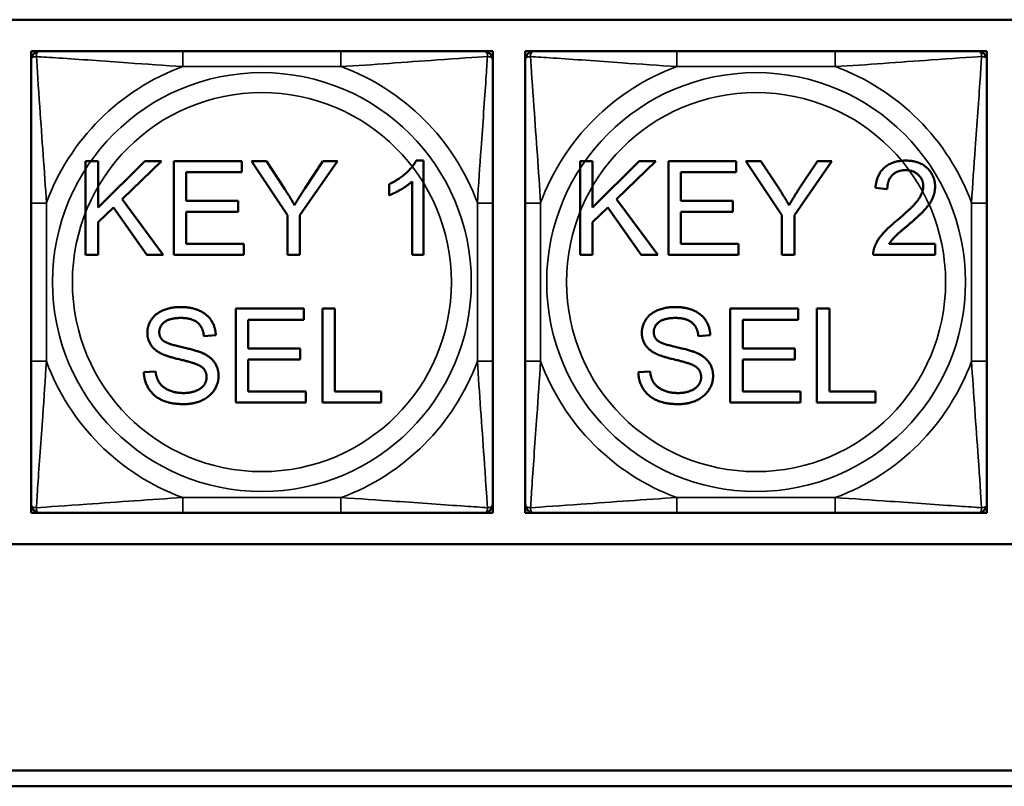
# Model space of a CAD drawing. Header units: inches. Extents: x -32 to 29.2, y -14.4 to 22.6.
# Tile 60 of 256: x -22.1 to -20.8, y -6.2 to -5.2. Entities that reach past the tile are written whole.
import ezdxf

# ---------------------------------------------------------------- set-up
doc = ezdxf.new("R2010")
doc.units = ezdxf.units.IN
doc.header["$MEASUREMENT"] = 0
doc.layers.add('Visible (ANSI)', color=7, linetype='Continuous', lineweight=50)
doc.layers.add('Visible Narrow (ANSI)', color=7, linetype='Continuous', lineweight=35)

msp = doc.modelspace()

# ---------------------------------------------------------------- linework, layer by layer
at = {"layer": 'Visible (ANSI)'}
for p, q in [((-22.1205, -5.2031), (-19.5523, -5.2031)), ((-22.08, -5.2434), (-22.0682, -5.2434)), ((-22.08, -5.2552), (-22.08, -5.2434)), ((-21.6836, -5.2434), (-21.8859, -5.2434)), ((-21.5012, -5.2434), (-21.4894, -5.2434)), ((-21.4894, -5.2434), (-21.4894, -5.2552)), ((-21.448, -5.2434), (-21.4362, -5.2434)), ((-21.448, -5.2552), (-21.448, -5.2434)), ((-21.0516, -5.2434), (-21.2539, -5.2434)), ((-20.8693, -5.2434), (-20.8574, -5.2434)), ((-20.8574, -5.2434), (-20.8574, -5.2552)), ((-22.0102, -5.3838), (-21.9942, -5.3838)), ((-22.0102, -5.5038), (-22.0102, -5.3838)), ((-21.9942, -5.3838), (-21.9942, -5.4432)), ((-21.9942, -5.4432), (-21.9346, -5.3838)), ((-21.9131, -5.3838), (-21.9634, -5.4325)), ((-21.9346, -5.3838), (-21.9131, -5.3838)), ((-21.8973, -5.3838), (-21.8104, -5.3838)), ((-21.8973, -5.5038), (-21.8973, -5.3838)), ((-21.8104, -5.3838), (-21.8104, -5.398)), ((-21.752, -5.4529), (-21.7982, -5.3838)), ((-21.7982, -5.3838), (-21.7789, -5.3838)), ((-21.7789, -5.3838), (-21.7553, -5.42)), ((-21.6881, -5.3838), (-21.736, -5.4529)), ((-21.7299, -5.4191), (-21.7066, -5.3838)), ((-21.7066, -5.3838), (-21.6881, -5.3838)), ((-21.5874, -5.3833), (-21.5779, -5.3833)), ((-21.5779, -5.3833), (-21.5779, -5.5038)), ((-21.3778, -5.3838), (-21.3619, -5.3838)), ((-21.3778, -5.5038), (-21.3778, -5.3838)), ((-21.3619, -5.3838), (-21.3619, -5.4432)), ((-21.3619, -5.4432), (-21.3022, -5.3838)), ((-21.2807, -5.3838), (-21.331, -5.4325)), ((-21.3022, -5.3838), (-21.2807, -5.3838)), ((-21.2649, -5.3838), (-21.178, -5.3838)), ((-21.2649, -5.5038), (-21.2649, -5.3838)), ((-21.178, -5.3838), (-21.178, -5.398)), ((-21.1196, -5.4529), (-21.1659, -5.3838)), ((-21.1659, -5.3838), (-21.1466, -5.3838)), ((-21.1466, -5.3838), (-21.1229, -5.42)), ((-21.0557, -5.3838), (-21.1037, -5.4529)), ((-21.0975, -5.4191), (-21.0742, -5.3838)), ((-21.0742, -5.3838), (-21.0557, -5.3838)), ((-21.8104, -5.398), (-21.8814, -5.398)), ((-21.8814, -5.398), (-21.8814, -5.4347)), ((-21.178, -5.398), (-21.249, -5.398)), ((-21.249, -5.398), (-21.249, -5.4347)), ((-21.6221, -5.4277), (-21.6221, -5.4134)), ((-21.5926, -5.5038), (-21.5926, -5.41)), ((-20.9849, -5.4196), (-21.0001, -5.418)), ((-22.08, -5.4375), (-22.08, -5.6398)), ((-21.9634, -5.4325), (-21.9109, -5.5038)), ((-21.8814, -5.4347), (-21.8149, -5.4347)), ((-21.8149, -5.4347), (-21.8149, -5.4488)), ((-21.4894, -5.6398), (-21.4894, -5.4375)), ((-21.448, -5.4375), (-21.448, -5.6398)), ((-21.331, -5.4325), (-21.2785, -5.5038)), ((-21.249, -5.4347), (-21.1825, -5.4347)), ((-21.1825, -5.4347), (-21.1825, -5.4488)), ((-20.8574, -5.6398), (-20.8574, -5.4375)), ((-21.9746, -5.4432), (-21.9942, -5.4622)), ((-21.9319, -5.5038), (-21.9746, -5.4432)), ((-21.8149, -5.4488), (-21.8814, -5.4488)), ((-21.8814, -5.4488), (-21.8814, -5.4896)), ((-21.3422, -5.4432), (-21.3619, -5.4622)), ((-21.2995, -5.5038), (-21.3422, -5.4432)), ((-21.1825, -5.4488), (-21.249, -5.4488)), ((-21.249, -5.4488), (-21.249, -5.4896)), ((-21.9942, -5.4622), (-21.9942, -5.5038)), ((-21.752, -5.5038), (-21.752, -5.4529)), ((-21.736, -5.4529), (-21.736, -5.5038)), ((-21.3619, -5.4622), (-21.3619, -5.5038)), ((-21.1196, -5.5038), (-21.1196, -5.4529)), ((-21.1037, -5.4529), (-21.1037, -5.5038)), ((-21.8814, -5.4896), (-21.8077, -5.4896)), ((-21.8077, -5.4896), (-21.8077, -5.5038)), ((-21.249, -5.4896), (-21.1753, -5.4896)), ((-21.1753, -5.4896), (-21.1753, -5.5038)), ((-20.9824, -5.4896), (-20.9236, -5.4896)), ((-20.9236, -5.4896), (-20.9236, -5.5038)), ((-21.9942, -5.5038), (-22.0102, -5.5038)), ((-21.9109, -5.5038), (-21.9319, -5.5038)), ((-21.8077, -5.5038), (-21.8973, -5.5038)), ((-21.736, -5.5038), (-21.752, -5.5038)), ((-21.5779, -5.5038), (-21.5926, -5.5038)), ((-21.3619, -5.5038), (-21.3778, -5.5038)), ((-21.2785, -5.5038), (-21.2995, -5.5038)), ((-21.1753, -5.5038), (-21.2649, -5.5038)), ((-21.1037, -5.5038), (-21.1196, -5.5038)), ((-20.9236, -5.5038), (-21.0029, -5.5038)), ((-21.8181, -5.5726), (-21.7312, -5.5726)), ((-21.8181, -5.6926), (-21.8181, -5.5726)), ((-21.7312, -5.5726), (-21.7312, -5.5868)), ((-21.7072, -5.5726), (-21.6913, -5.5726)), ((-21.7072, -5.6926), (-21.7072, -5.5726)), ((-21.6913, -5.5726), (-21.6913, -5.6785)), ((-21.1857, -5.5726), (-21.0988, -5.5726)), ((-21.1857, -5.6926), (-21.1857, -5.5726)), ((-21.0988, -5.5726), (-21.0988, -5.5868)), ((-21.0749, -5.5726), (-21.0589, -5.5726)), ((-21.0749, -5.6926), (-21.0749, -5.5726)), ((-21.0589, -5.5726), (-21.0589, -5.6785)), ((-21.7312, -5.5868), (-21.8022, -5.5868)), ((-21.8022, -5.5868), (-21.8022, -5.6235)), ((-21.0988, -5.5868), (-21.1698, -5.5868)), ((-21.1698, -5.5868), (-21.1698, -5.6235)), ((-21.8437, -5.6064), (-21.8589, -5.6076)), ((-21.2113, -5.6064), (-21.2265, -5.6076)), ((-21.8022, -5.6235), (-21.7357, -5.6235)), ((-21.7357, -5.6235), (-21.7357, -5.6377)), ((-21.1698, -5.6235), (-21.1033, -5.6235)), ((-21.1033, -5.6235), (-21.1033, -5.6377)), ((-21.7357, -5.6377), (-21.8022, -5.6377)), ((-21.8022, -5.6377), (-21.8022, -5.6785)), ((-21.1033, -5.6377), (-21.1698, -5.6377)), ((-21.1698, -5.6377), (-21.1698, -5.6785)), ((-21.9357, -5.654), (-21.9207, -5.6528)), ((-21.3033, -5.654), (-21.2883, -5.6528)), ((-21.8022, -5.6785), (-21.7285, -5.6785)), ((-21.7285, -5.6785), (-21.7285, -5.6926)), ((-21.6913, -5.6785), (-21.6322, -5.6785)), ((-21.6322, -5.6785), (-21.6322, -5.6926)), ((-21.1698, -5.6785), (-21.0961, -5.6785)), ((-21.0961, -5.6785), (-21.0961, -5.6926)), ((-21.0589, -5.6785), (-20.9999, -5.6785)), ((-20.9999, -5.6785), (-20.9999, -5.6926)), ((-21.7285, -5.6926), (-21.8181, -5.6926)), ((-21.6322, -5.6926), (-21.7072, -5.6926)), ((-21.0961, -5.6926), (-21.1857, -5.6926)), ((-20.9999, -5.6926), (-21.0749, -5.6926)), ((-22.08, -5.8339), (-22.08, -5.8221)), ((-21.4894, -5.8221), (-21.4894, -5.8339)), ((-21.448, -5.8339), (-21.448, -5.8221)), ((-20.8574, -5.8221), (-20.8574, -5.8339)), ((-22.0682, -5.8339), (-22.08, -5.8339)), ((-21.8859, -5.8339), (-21.6836, -5.8339)), ((-21.4894, -5.8339), (-21.5012, -5.8339)), ((-21.4362, -5.8339), (-21.448, -5.8339)), ((-21.2539, -5.8339), (-21.0516, -5.8339)), ((-20.8574, -5.8339), (-20.8693, -5.8339)), ((-19.5523, -5.8736), (-22.1205, -5.8736)), ((-27.8004, -6.1634), (-17.5129, -6.1634)), ((-17.5129, -6.1834), (-27.8004, -6.1834))]:
    msp.add_line(p, q, dxfattribs=at)
for centre, start, end in [((-22.0682, -5.2552), 90, 180), ((-21.5012, -5.2552), 0, 90), ((-21.4362, -5.2552), 90, 180), ((-20.8693, -5.2552), 0, 90), ((-22.0682, -5.8221), 180, 270), ((-21.5012, -5.8221), 270, 0), ((-21.4362, -5.8221), 180, 270), ((-20.8693, -5.8221), 270, 0)]:
    msp.add_arc(centre, 0.0118, start, end, dxfattribs=at)
for points, knots in [([(-21.8859, -5.2434), (-21.9095, -5.2434), (-21.9335, -5.2434), (-21.9569, -5.2434), (-21.9876, -5.2434), (-22.0184, -5.2434), (-22.0417, -5.2434), (-22.0537, -5.2434), (-22.0633, -5.2434), (-22.0682, -5.2434)], [0.2569537, 0.2569537, 0.2569537, 0.2569537, 0.4371919, 0.4371919, 0.4371919, 0.6739428, 0.6739428, 0.6739428, 0.7963818, 0.7963818, 0.7963818, 0.7963818]), ([(-21.5012, -5.2434), (-21.507, -5.2434), (-21.5195, -5.2434), (-21.5347, -5.2434), (-21.5581, -5.2434), (-21.5872, -5.2434), (-21.6163, -5.2434), (-21.6385, -5.2434), (-21.6612, -5.2434), (-21.6836, -5.2434)], [-0.7968224, -0.7968224, -0.7968224, -0.7968224, -0.6514613, -0.6514613, -0.6514613, -0.427691, -0.427691, -0.427691, -0.2569517, -0.2569517, -0.2569517, -0.2569517]), ([(-21.2539, -5.2434), (-21.2775, -5.2434), (-21.3015, -5.2434), (-21.3249, -5.2434), (-21.3556, -5.2434), (-21.3864, -5.2434), (-21.4097, -5.2434), (-21.4217, -5.2434), (-21.4313, -5.2434), (-21.4362, -5.2434)], [0.2569537, 0.2569537, 0.2569537, 0.2569537, 0.4371919, 0.4371919, 0.4371919, 0.6739428, 0.6739428, 0.6739428, 0.7963818, 0.7963818, 0.7963818, 0.7963818]), ([(-20.8693, -5.2434), (-20.875, -5.2434), (-20.8875, -5.2434), (-20.9027, -5.2434), (-20.9261, -5.2434), (-20.9552, -5.2434), (-20.9843, -5.2434), (-21.0065, -5.2434), (-21.0292, -5.2434), (-21.0516, -5.2434)], [-0.7968224, -0.7968224, -0.7968224, -0.7968224, -0.6514613, -0.6514613, -0.6514613, -0.427691, -0.427691, -0.427691, -0.2569517, -0.2569517, -0.2569517, -0.2569517]), ([(-22.08, -5.2552), (-22.08, -5.2609), (-22.08, -5.2734), (-22.08, -5.2886), (-22.08, -5.312), (-22.08, -5.3412), (-22.08, -5.3702), (-22.08, -5.3924), (-22.08, -5.4151), (-22.08, -5.4375)], [-0.7968224, -0.7968224, -0.7968224, -0.7968224, -0.6514613, -0.6514613, -0.6514613, -0.427691, -0.427691, -0.427691, -0.2569517, -0.2569517, -0.2569517, -0.2569517]), ([(-21.4894, -5.4375), (-21.4894, -5.4138), (-21.4894, -5.3898), (-21.4894, -5.3665), (-21.4894, -5.3358), (-21.4894, -5.3049), (-21.4894, -5.2817), (-21.4894, -5.2697), (-21.4894, -5.26), (-21.4894, -5.2552)], [0.2569537, 0.2569537, 0.2569537, 0.2569537, 0.4371919, 0.4371919, 0.4371919, 0.6739428, 0.6739428, 0.6739428, 0.7963818, 0.7963818, 0.7963818, 0.7963818]), ([(-21.448, -5.2552), (-21.448, -5.2609), (-21.448, -5.2734), (-21.448, -5.2886), (-21.448, -5.312), (-21.448, -5.3412), (-21.448, -5.3702), (-21.448, -5.3924), (-21.448, -5.4151), (-21.448, -5.4375)], [-0.7968224, -0.7968224, -0.7968224, -0.7968224, -0.6514613, -0.6514613, -0.6514613, -0.427691, -0.427691, -0.427691, -0.2569517, -0.2569517, -0.2569517, -0.2569517]), ([(-20.8574, -5.4375), (-20.8574, -5.4138), (-20.8574, -5.3898), (-20.8574, -5.3665), (-20.8574, -5.3358), (-20.8574, -5.3049), (-20.8574, -5.2817), (-20.8574, -5.2697), (-20.8574, -5.26), (-20.8574, -5.2552)], [0.2569537, 0.2569537, 0.2569537, 0.2569537, 0.4371919, 0.4371919, 0.4371919, 0.6739428, 0.6739428, 0.6739428, 0.7963818, 0.7963818, 0.7963818, 0.7963818]), ([(-22.08, -5.6398), (-22.08, -5.6635), (-22.08, -5.6874), (-22.08, -5.7108), (-22.08, -5.7415), (-22.08, -5.7724), (-22.08, -5.7956), (-22.08, -5.8076), (-22.08, -5.8173), (-22.08, -5.8221)], [0.2569537, 0.2569537, 0.2569537, 0.2569537, 0.4371919, 0.4371919, 0.4371919, 0.6739428, 0.6739428, 0.6739428, 0.7963818, 0.7963818, 0.7963818, 0.7963818]), ([(-21.4894, -5.8221), (-21.4894, -5.8164), (-21.4894, -5.8039), (-21.4894, -5.7887), (-21.4894, -5.7652), (-21.4894, -5.7361), (-21.4894, -5.707), (-21.4894, -5.6849), (-21.4894, -5.6622), (-21.4894, -5.6398)], [-0.7968224, -0.7968224, -0.7968224, -0.7968224, -0.6514613, -0.6514613, -0.6514613, -0.427691, -0.427691, -0.427691, -0.2569517, -0.2569517, -0.2569517, -0.2569517]), ([(-21.448, -5.6398), (-21.448, -5.6635), (-21.448, -5.6874), (-21.448, -5.7108), (-21.448, -5.7415), (-21.448, -5.7724), (-21.448, -5.7956), (-21.448, -5.8076), (-21.448, -5.8173), (-21.448, -5.8221)], [0.2569537, 0.2569537, 0.2569537, 0.2569537, 0.4371919, 0.4371919, 0.4371919, 0.6739428, 0.6739428, 0.6739428, 0.7963818, 0.7963818, 0.7963818, 0.7963818]), ([(-20.8574, -5.8221), (-20.8574, -5.8164), (-20.8574, -5.8039), (-20.8574, -5.7887), (-20.8574, -5.7652), (-20.8574, -5.7361), (-20.8574, -5.707), (-20.8574, -5.6849), (-20.8574, -5.6622), (-20.8574, -5.6398)], [-0.7968224, -0.7968224, -0.7968224, -0.7968224, -0.6514613, -0.6514613, -0.6514613, -0.427691, -0.427691, -0.427691, -0.2569517, -0.2569517, -0.2569517, -0.2569517]), ([(-22.0682, -5.8339), (-22.0624, -5.8339), (-22.05, -5.8339), (-22.0347, -5.8339), (-22.0113, -5.8339), (-21.9822, -5.8339), (-21.9531, -5.8339), (-21.9309, -5.8339), (-21.9083, -5.8339), (-21.8859, -5.8339)], [-0.7968224, -0.7968224, -0.7968224, -0.7968224, -0.6514613, -0.6514613, -0.6514613, -0.427691, -0.427691, -0.427691, -0.2569517, -0.2569517, -0.2569517, -0.2569517]), ([(-21.6836, -5.8339), (-21.6599, -5.8339), (-21.6359, -5.8339), (-21.6125, -5.8339), (-21.5819, -5.8339), (-21.551, -5.8339), (-21.5277, -5.8339), (-21.5157, -5.8339), (-21.5061, -5.8339), (-21.5012, -5.8339)], [0.2569537, 0.2569537, 0.2569537, 0.2569537, 0.4371919, 0.4371919, 0.4371919, 0.6739428, 0.6739428, 0.6739428, 0.7963818, 0.7963818, 0.7963818, 0.7963818]), ([(-21.4362, -5.8339), (-21.4304, -5.8339), (-21.418, -5.8339), (-21.4027, -5.8339), (-21.3793, -5.8339), (-21.3502, -5.8339), (-21.3211, -5.8339), (-21.2989, -5.8339), (-21.2763, -5.8339), (-21.2539, -5.8339)], [-0.7968224, -0.7968224, -0.7968224, -0.7968224, -0.6514613, -0.6514613, -0.6514613, -0.427691, -0.427691, -0.427691, -0.2569517, -0.2569517, -0.2569517, -0.2569517]), ([(-21.0516, -5.8339), (-21.0279, -5.8339), (-21.0039, -5.8339), (-20.9806, -5.8339), (-20.9499, -5.8339), (-20.919, -5.8339), (-20.8958, -5.8339), (-20.8837, -5.8339), (-20.8741, -5.8339), (-20.8693, -5.8339)], [0.2569537, 0.2569537, 0.2569537, 0.2569537, 0.4371919, 0.4371919, 0.4371919, 0.6739428, 0.6739428, 0.6739428, 0.7963818, 0.7963818, 0.7963818, 0.7963818])]:
    msp.add_open_spline(points, degree=3, knots=knots, dxfattribs=at)
for points in [[(-21.6221, -5.4134), (-21.6097, -5.4077), (-21.5913, -5.3911), (-21.5874, -5.3833)], [(-21.0001, -5.418), (-20.9986, -5.4011), (-20.9783, -5.3833), (-20.9612, -5.3833)], [(-20.9612, -5.3833), (-20.9439, -5.3833), (-20.9238, -5.4025), (-20.9238, -5.4166)], [(-20.9615, -5.3955), (-20.9721, -5.3955), (-20.9849, -5.4083), (-20.9849, -5.4196)], [(-20.9389, -5.4163), (-20.9389, -5.4075), (-20.9515, -5.3955), (-20.9615, -5.3955)], [(-21.5926, -5.41), (-21.5979, -5.415), (-21.6152, -5.4251), (-21.6221, -5.4277)], [(-21.7553, -5.42), (-21.7486, -5.4301), (-21.743, -5.4403)], [(-21.743, -5.4403), (-21.7376, -5.4309), (-21.7299, -5.4191)], [(-21.1229, -5.42), (-21.1162, -5.4301), (-21.1106, -5.4403)], [(-21.1106, -5.4403), (-21.1052, -5.4309), (-21.0975, -5.4191)], [(-20.9721, -5.4594), (-20.9527, -5.4433), (-20.9389, -5.4247), (-20.9389, -5.4163)], [(-20.9238, -5.4166), (-20.9238, -5.4239), (-20.9296, -5.4378), (-20.9433, -5.4531), (-20.9592, -5.4666)], [(-21.0011, -5.4936), (-20.9981, -5.4854), (-20.9848, -5.4698), (-20.9721, -5.4594)], [(-20.9592, -5.4666), (-20.9724, -5.4776), (-20.9799, -5.4856), (-20.9824, -5.4896)], [(-21.0029, -5.5038), (-21.0031, -5.4985), (-21.0011, -5.4936)], [(-21.9312, -5.6036), (-21.9312, -5.5945), (-21.9209, -5.5788), (-21.901, -5.5705), (-21.8889, -5.5705)], [(-21.8889, -5.5705), (-21.8755, -5.5705), (-21.8551, -5.5791), (-21.8441, -5.5959), (-21.8437, -5.6064)], [(-21.2988, -5.6036), (-21.2988, -5.5945), (-21.2885, -5.5788), (-21.2687, -5.5705), (-21.2565, -5.5705)], [(-21.2565, -5.5705), (-21.2431, -5.5705), (-21.2227, -5.5791), (-21.2117, -5.5959), (-21.2113, -5.6064)], [(-21.8882, -5.5845), (-21.9027, -5.5845), (-21.916, -5.5951), (-21.916, -5.6026)], [(-21.8589, -5.6076), (-21.8601, -5.5961), (-21.8743, -5.5845), (-21.8882, -5.5845)], [(-21.2559, -5.5845), (-21.2703, -5.5845), (-21.2836, -5.5951), (-21.2836, -5.6026)], [(-21.2265, -5.6076), (-21.2277, -5.5961), (-21.242, -5.5845), (-21.2559, -5.5845)], [(-21.916, -5.6026), (-21.916, -5.609), (-21.9113, -5.6133)], [(-21.2836, -5.6026), (-21.2836, -5.609), (-21.2789, -5.6133)], [(-21.9142, -5.6297), (-21.9228, -5.6252), (-21.9312, -5.6119), (-21.9312, -5.6036)], [(-21.9113, -5.6133), (-21.9066, -5.6174), (-21.8678, -5.6261), (-21.8605, -5.6294)], [(-21.2818, -5.6297), (-21.2904, -5.6252), (-21.2988, -5.6119), (-21.2988, -5.6036)], [(-21.2789, -5.6133), (-21.2742, -5.6174), (-21.2354, -5.6261), (-21.2281, -5.6294)], [(-21.8695, -5.6432), (-21.8743, -5.6412), (-21.9075, -5.6333), (-21.9142, -5.6297)], [(-21.8605, -5.6294), (-21.8501, -5.6343), (-21.8401, -5.6491), (-21.8401, -5.6587)], [(-21.2371, -5.6432), (-21.242, -5.6412), (-21.2752, -5.6333), (-21.2818, -5.6297)], [(-21.2281, -5.6294), (-21.2177, -5.6343), (-21.2077, -5.6491), (-21.2077, -5.6587)], [(-21.9207, -5.6528), (-21.9196, -5.6618), (-21.9118, -5.6733), (-21.8955, -5.6805), (-21.8852, -5.6805)], [(-21.8554, -5.6601), (-21.8554, -5.6544), (-21.8619, -5.646), (-21.8695, -5.6432)], [(-21.2883, -5.6528), (-21.2872, -5.6618), (-21.2795, -5.6733), (-21.2631, -5.6805), (-21.2528, -5.6805)], [(-21.223, -5.6601), (-21.223, -5.6544), (-21.2295, -5.646), (-21.2371, -5.6432)], [(-21.8845, -5.6947), (-21.9009, -5.6947), (-21.9228, -5.6851), (-21.9353, -5.6661), (-21.9357, -5.654)], [(-21.8852, -5.6805), (-21.8762, -5.6805), (-21.8622, -5.6751), (-21.8554, -5.6657), (-21.8554, -5.6601)], [(-21.8401, -5.6587), (-21.8401, -5.6683), (-21.8511, -5.6852), (-21.8717, -5.6947), (-21.8845, -5.6947)], [(-21.2521, -5.6947), (-21.2685, -5.6947), (-21.2904, -5.6851), (-21.303, -5.6661), (-21.3033, -5.654)], [(-21.2528, -5.6805), (-21.2438, -5.6805), (-21.2298, -5.6751), (-21.223, -5.6657), (-21.223, -5.6601)], [(-21.2077, -5.6587), (-21.2077, -5.6683), (-21.2187, -5.6852), (-21.2393, -5.6947), (-21.2521, -5.6947)]]:
    msp.add_open_spline(points, degree=2, dxfattribs=at)
at = {"layer": 'Visible Narrow (ANSI)'}
for p, q in [((-21.8859, -5.2434), (-21.8859, -5.2631)), ((-21.6836, -5.2434), (-21.6836, -5.2631)), ((-21.2539, -5.2434), (-21.2539, -5.2631)), ((-21.0516, -5.2434), (-21.0516, -5.2631)), ((-21.8859, -5.2631), (-21.6836, -5.2631)), ((-21.2539, -5.2631), (-21.0516, -5.2631)), ((-22.08, -5.4375), (-22.0603, -5.4375)), ((-22.0603, -5.6398), (-22.0603, -5.4375)), ((-21.5091, -5.4375), (-21.5091, -5.6398)), ((-21.4894, -5.4375), (-21.5091, -5.4375)), ((-21.448, -5.4375), (-21.4283, -5.4375)), ((-21.4283, -5.6398), (-21.4283, -5.4375)), ((-20.8771, -5.4375), (-20.8771, -5.6398)), ((-20.8574, -5.4375), (-20.8771, -5.4375)), ((-22.08, -5.6398), (-22.0603, -5.6398)), ((-21.4894, -5.6398), (-21.5091, -5.6398)), ((-21.448, -5.6398), (-21.4283, -5.6398)), ((-20.8574, -5.6398), (-20.8771, -5.6398)), ((-21.6836, -5.8142), (-21.8859, -5.8142)), ((-21.8859, -5.8339), (-21.8859, -5.8142)), ((-21.6836, -5.8339), (-21.6836, -5.8142)), ((-21.0516, -5.8142), (-21.2539, -5.8142)), ((-21.2539, -5.8339), (-21.2539, -5.8142)), ((-21.0516, -5.8339), (-21.0516, -5.8142))]:
    msp.add_line(p, q, dxfattribs=at)
for centre, radius in [((-21.7847, -5.5386), 0.2678), ((-21.1527, -5.5386), 0.2678), ((-21.7847, -5.5386), 0.2424), ((-21.1527, -5.5386), 0.2424)]:
    msp.add_circle(centre, radius, dxfattribs=at)
for centre, start, end in [((-21.7847, -5.5386), 110.1547, 159.8453), ((-21.7847, -5.5386), 20.1547, 69.8453), ((-21.1527, -5.5386), 110.1547, 159.8453), ((-21.1527, -5.5386), 20.1547, 69.8453), ((-21.7847, -5.5386), 200.1547, 249.8453), ((-21.7847, -5.5386), 290.1547, 339.8453), ((-21.1527, -5.5386), 200.1547, 249.8453), ((-21.1527, -5.5386), 290.1547, 339.8453)]:
    msp.add_arc(centre, 0.2936, start, end, dxfattribs=at)
for points, knots in [([(-22.08, -5.2552), (-22.08, -5.2546), (-22.0799, -5.2541), (-22.0797, -5.2533), (-22.0795, -5.2529), (-22.0791, -5.2523), (-22.0789, -5.2521), (-22.0786, -5.2518), (-22.0785, -5.2517), (-22.0781, -5.2513), (-22.0778, -5.2511), (-22.0768, -5.2507), (-22.0762, -5.2505), (-22.0747, -5.2503), (-22.074, -5.2502), (-22.0731, -5.2502)], [-0.0532704, -0.0532704, -0.0532704, -0.0532704, -0.04377373, -0.04377373, -0.03521335, -0.03521335, -0.02986312, -0.02986312, -0.02651922, -0.02651922, -0.01983142, -0.01983142, -0.00913095, -0.00913095, 0.00023197, 0.00023197, 0.00023197, 0.00023197]), ([(-22.0731, -5.2502), (-22.0731, -5.2494), (-22.0731, -5.2486), (-22.0729, -5.2472), (-22.0727, -5.2465), (-22.0722, -5.2456), (-22.072, -5.2453), (-22.0717, -5.2449), (-22.0716, -5.2447), (-22.0713, -5.2444), (-22.0711, -5.2443), (-22.0705, -5.2439), (-22.0701, -5.2437), (-22.0692, -5.2434), (-22.0687, -5.2434), (-22.0682, -5.2434)], [-0.00023197, -0.00023197, -0.00023197, -0.00023197, 0.00913095, 0.00913095, 0.01983142, 0.01983142, 0.02651922, 0.02651922, 0.02986312, 0.02986312, 0.03521335, 0.03521335, 0.04377373, 0.04377373, 0.0532704, 0.0532704, 0.0532704, 0.0532704]), ([(-22.0731, -5.2502), (-22.0655, -5.2507), (-22.0555, -5.2514), (-22.0184, -5.2538), (-21.9867, -5.2561), (-21.9325, -5.26), (-21.9092, -5.2616), (-21.8859, -5.2631)], [-0.7478145, -0.7478145, -0.7478145, -0.7478145, -0.6493253, -0.6493253, -0.427691, -0.427691, -0.2569537, -0.2569537, -0.2569537, -0.2569537]), ([(-22.0603, -5.4375), (-22.0627, -5.397), (-22.066, -5.3547), (-22.0706, -5.289), (-22.0722, -5.2646), (-22.0731, -5.2502)], [0.2569517, 0.2569517, 0.2569517, 0.2569517, 0.5559983, 0.5559983, 0.7482818, 0.7482818, 0.7482818, 0.7482818]), ([(-21.6836, -5.2631), (-21.6431, -5.2607), (-21.6007, -5.2574), (-21.5351, -5.2527), (-21.5106, -5.2511), (-21.4963, -5.2502)], [0.2569517, 0.2569517, 0.2569517, 0.2569517, 0.5559983, 0.5559983, 0.7482818, 0.7482818, 0.7482818, 0.7482818]), ([(-21.4963, -5.2502), (-21.4968, -5.2579), (-21.4974, -5.2679), (-21.4999, -5.3049), (-21.5022, -5.3366), (-21.5061, -5.3909), (-21.5077, -5.4141), (-21.5091, -5.4375)], [-0.7478145, -0.7478145, -0.7478145, -0.7478145, -0.6493253, -0.6493253, -0.427691, -0.427691, -0.2569537, -0.2569537, -0.2569537, -0.2569537]), ([(-21.5012, -5.2434), (-21.5007, -5.2434), (-21.5002, -5.2434), (-21.4993, -5.2437), (-21.4989, -5.2439), (-21.4984, -5.2443), (-21.4981, -5.2444), (-21.4978, -5.2447), (-21.4977, -5.2449), (-21.4974, -5.2453), (-21.4972, -5.2456), (-21.4968, -5.2465), (-21.4965, -5.2472), (-21.4963, -5.2486), (-21.4963, -5.2494), (-21.4963, -5.2502)], [-0.0532704, -0.0532704, -0.0532704, -0.0532704, -0.04377373, -0.04377373, -0.03521335, -0.03521335, -0.02986312, -0.02986312, -0.02651922, -0.02651922, -0.01983142, -0.01983142, -0.00913095, -0.00913095, 0.00023197, 0.00023197, 0.00023197, 0.00023197]), ([(-21.4963, -5.2502), (-21.4954, -5.2502), (-21.4947, -5.2503), (-21.4932, -5.2505), (-21.4926, -5.2507), (-21.4917, -5.2511), (-21.4913, -5.2513), (-21.4909, -5.2517), (-21.4908, -5.2518), (-21.4905, -5.2521), (-21.4903, -5.2523), (-21.4899, -5.2529), (-21.4898, -5.2533), (-21.4895, -5.2541), (-21.4894, -5.2546), (-21.4894, -5.2552)], [-0.00023197, -0.00023197, -0.00023197, -0.00023197, 0.00913095, 0.00913095, 0.01983142, 0.01983142, 0.02651922, 0.02651922, 0.02986312, 0.02986312, 0.03521335, 0.03521335, 0.04377373, 0.04377373, 0.0532704, 0.0532704, 0.0532704, 0.0532704]), ([(-21.448, -5.2552), (-21.448, -5.2546), (-21.4479, -5.2541), (-21.4477, -5.2533), (-21.4475, -5.2529), (-21.4471, -5.2523), (-21.4469, -5.2521), (-21.4466, -5.2518), (-21.4465, -5.2517), (-21.4461, -5.2513), (-21.4458, -5.2511), (-21.4448, -5.2507), (-21.4442, -5.2505), (-21.4427, -5.2503), (-21.442, -5.2502), (-21.4411, -5.2502)], [-0.0532704, -0.0532704, -0.0532704, -0.0532704, -0.04377373, -0.04377373, -0.03521335, -0.03521335, -0.02986312, -0.02986312, -0.02651922, -0.02651922, -0.01983142, -0.01983142, -0.00913095, -0.00913095, 0.00023197, 0.00023197, 0.00023197, 0.00023197]), ([(-21.4411, -5.2502), (-21.4412, -5.2494), (-21.4411, -5.2486), (-21.4409, -5.2472), (-21.4407, -5.2465), (-21.4402, -5.2456), (-21.44, -5.2453), (-21.4397, -5.2449), (-21.4396, -5.2447), (-21.4393, -5.2444), (-21.4391, -5.2443), (-21.4385, -5.2439), (-21.4381, -5.2437), (-21.4372, -5.2434), (-21.4367, -5.2434), (-21.4362, -5.2434)], [-0.00023197, -0.00023197, -0.00023197, -0.00023197, 0.00913095, 0.00913095, 0.01983142, 0.01983142, 0.02651922, 0.02651922, 0.02986312, 0.02986312, 0.03521335, 0.03521335, 0.04377373, 0.04377373, 0.0532704, 0.0532704, 0.0532704, 0.0532704]), ([(-21.4411, -5.2502), (-21.4335, -5.2507), (-21.4235, -5.2514), (-21.3864, -5.2538), (-21.3547, -5.2561), (-21.3005, -5.26), (-21.2772, -5.2616), (-21.2539, -5.2631)], [-0.7478145, -0.7478145, -0.7478145, -0.7478145, -0.6493253, -0.6493253, -0.427691, -0.427691, -0.2569537, -0.2569537, -0.2569537, -0.2569537]), ([(-21.4283, -5.4375), (-21.4307, -5.397), (-21.434, -5.3547), (-21.4386, -5.289), (-21.4402, -5.2646), (-21.4411, -5.2502)], [0.2569517, 0.2569517, 0.2569517, 0.2569517, 0.5559983, 0.5559983, 0.7482818, 0.7482818, 0.7482818, 0.7482818]), ([(-21.0516, -5.2631), (-21.0111, -5.2607), (-20.9687, -5.2574), (-20.9031, -5.2527), (-20.8787, -5.2511), (-20.8643, -5.2502)], [0.2569517, 0.2569517, 0.2569517, 0.2569517, 0.5559983, 0.5559983, 0.7482818, 0.7482818, 0.7482818, 0.7482818]), ([(-20.8643, -5.2502), (-20.8648, -5.2579), (-20.8654, -5.2679), (-20.8679, -5.3049), (-20.8702, -5.3366), (-20.8741, -5.3909), (-20.8757, -5.4141), (-20.8771, -5.4375)], [-0.7478145, -0.7478145, -0.7478145, -0.7478145, -0.6493253, -0.6493253, -0.427691, -0.427691, -0.2569537, -0.2569537, -0.2569537, -0.2569537]), ([(-20.8693, -5.2434), (-20.8687, -5.2434), (-20.8682, -5.2434), (-20.8673, -5.2437), (-20.8669, -5.2439), (-20.8664, -5.2443), (-20.8662, -5.2444), (-20.8658, -5.2447), (-20.8657, -5.2449), (-20.8654, -5.2453), (-20.8652, -5.2456), (-20.8648, -5.2465), (-20.8646, -5.2472), (-20.8643, -5.2486), (-20.8643, -5.2494), (-20.8643, -5.2502)], [-0.0532704, -0.0532704, -0.0532704, -0.0532704, -0.04377373, -0.04377373, -0.03521335, -0.03521335, -0.02986312, -0.02986312, -0.02651922, -0.02651922, -0.01983142, -0.01983142, -0.00913095, -0.00913095, 0.00023197, 0.00023197, 0.00023197, 0.00023197]), ([(-20.8643, -5.2502), (-20.8635, -5.2502), (-20.8627, -5.2503), (-20.8613, -5.2505), (-20.8606, -5.2507), (-20.8597, -5.2511), (-20.8594, -5.2513), (-20.8589, -5.2517), (-20.8588, -5.2518), (-20.8585, -5.2521), (-20.8583, -5.2523), (-20.8579, -5.2529), (-20.8578, -5.2533), (-20.8575, -5.2541), (-20.8574, -5.2546), (-20.8574, -5.2552)], [-0.00023197, -0.00023197, -0.00023197, -0.00023197, 0.00913095, 0.00913095, 0.01983142, 0.01983142, 0.02651922, 0.02651922, 0.02986312, 0.02986312, 0.03521335, 0.03521335, 0.04377373, 0.04377373, 0.0532704, 0.0532704, 0.0532704, 0.0532704]), ([(-22.0731, -5.8271), (-22.0726, -5.8194), (-22.072, -5.8094), (-22.0695, -5.7724), (-22.0672, -5.7406), (-22.0633, -5.6864), (-22.0617, -5.6632), (-22.0603, -5.6398)], [-0.7478145, -0.7478145, -0.7478145, -0.7478145, -0.6493253, -0.6493253, -0.427691, -0.427691, -0.2569537, -0.2569537, -0.2569537, -0.2569537]), ([(-21.5091, -5.6398), (-21.5067, -5.6803), (-21.5034, -5.7226), (-21.4988, -5.7883), (-21.4972, -5.8127), (-21.4963, -5.8271)], [0.2569517, 0.2569517, 0.2569517, 0.2569517, 0.5559983, 0.5559983, 0.7482818, 0.7482818, 0.7482818, 0.7482818]), ([(-21.4411, -5.8271), (-21.4407, -5.8194), (-21.44, -5.8094), (-21.4375, -5.7724), (-21.4352, -5.7406), (-21.4314, -5.6864), (-21.4297, -5.6632), (-21.4283, -5.6398)], [-0.7478145, -0.7478145, -0.7478145, -0.7478145, -0.6493253, -0.6493253, -0.427691, -0.427691, -0.2569537, -0.2569537, -0.2569537, -0.2569537]), ([(-20.8771, -5.6398), (-20.8747, -5.6803), (-20.8714, -5.7226), (-20.8668, -5.7883), (-20.8652, -5.8127), (-20.8643, -5.8271)], [0.2569517, 0.2569517, 0.2569517, 0.2569517, 0.5559983, 0.5559983, 0.7482818, 0.7482818, 0.7482818, 0.7482818]), ([(-21.8859, -5.8142), (-21.9263, -5.8166), (-21.9687, -5.8199), (-22.0344, -5.8245), (-22.0588, -5.8261), (-22.0731, -5.8271)], [0.2569517, 0.2569517, 0.2569517, 0.2569517, 0.5559983, 0.5559983, 0.7482818, 0.7482818, 0.7482818, 0.7482818]), ([(-21.4963, -5.8271), (-21.5039, -5.8266), (-21.5139, -5.8259), (-21.551, -5.8235), (-21.5827, -5.8212), (-21.637, -5.8173), (-21.6602, -5.8156), (-21.6836, -5.8142)], [-0.7478145, -0.7478145, -0.7478145, -0.7478145, -0.6493253, -0.6493253, -0.427691, -0.427691, -0.2569537, -0.2569537, -0.2569537, -0.2569537]), ([(-21.2539, -5.8142), (-21.2943, -5.8166), (-21.3367, -5.8199), (-21.4024, -5.8245), (-21.4268, -5.8261), (-21.4411, -5.8271)], [0.2569517, 0.2569517, 0.2569517, 0.2569517, 0.5559983, 0.5559983, 0.7482818, 0.7482818, 0.7482818, 0.7482818]), ([(-20.8643, -5.8271), (-20.8719, -5.8266), (-20.882, -5.8259), (-20.919, -5.8235), (-20.9507, -5.8212), (-21.005, -5.8173), (-21.0282, -5.8156), (-21.0516, -5.8142)], [-0.7478145, -0.7478145, -0.7478145, -0.7478145, -0.6493253, -0.6493253, -0.427691, -0.427691, -0.2569537, -0.2569537, -0.2569537, -0.2569537]), ([(-22.0731, -5.8271), (-22.074, -5.8271), (-22.0747, -5.827), (-22.0762, -5.8268), (-22.0768, -5.8266), (-22.0778, -5.8262), (-22.0781, -5.826), (-22.0785, -5.8256), (-22.0786, -5.8255), (-22.0789, -5.8252), (-22.0791, -5.825), (-22.0795, -5.8244), (-22.0797, -5.824), (-22.0799, -5.8231), (-22.08, -5.8226), (-22.08, -5.8221)], [-0.00023197, -0.00023197, -0.00023197, -0.00023197, 0.00913095, 0.00913095, 0.01983142, 0.01983142, 0.02651922, 0.02651922, 0.02986312, 0.02986312, 0.03521335, 0.03521335, 0.04377373, 0.04377373, 0.0532704, 0.0532704, 0.0532704, 0.0532704]), ([(-22.0682, -5.8339), (-22.0687, -5.8339), (-22.0692, -5.8339), (-22.0701, -5.8336), (-22.0705, -5.8334), (-22.0711, -5.833), (-22.0713, -5.8329), (-22.0716, -5.8326), (-22.0717, -5.8324), (-22.072, -5.832), (-22.0722, -5.8317), (-22.0727, -5.8308), (-22.0729, -5.8301), (-22.0731, -5.8287), (-22.0731, -5.8279), (-22.0731, -5.8271)], [-0.0532704, -0.0532704, -0.0532704, -0.0532704, -0.04377373, -0.04377373, -0.03521335, -0.03521335, -0.02986312, -0.02986312, -0.02651922, -0.02651922, -0.01983142, -0.01983142, -0.00913095, -0.00913095, 0.00023197, 0.00023197, 0.00023197, 0.00023197]), ([(-21.4963, -5.8271), (-21.4963, -5.8279), (-21.4963, -5.8287), (-21.4965, -5.8301), (-21.4968, -5.8308), (-21.4972, -5.8317), (-21.4974, -5.832), (-21.4977, -5.8324), (-21.4978, -5.8326), (-21.4981, -5.8329), (-21.4984, -5.833), (-21.4989, -5.8334), (-21.4993, -5.8336), (-21.5002, -5.8339), (-21.5007, -5.8339), (-21.5012, -5.8339)], [-0.00023197, -0.00023197, -0.00023197, -0.00023197, 0.00913095, 0.00913095, 0.01983142, 0.01983142, 0.02651922, 0.02651922, 0.02986312, 0.02986312, 0.03521335, 0.03521335, 0.04377373, 0.04377373, 0.0532704, 0.0532704, 0.0532704, 0.0532704]), ([(-21.4894, -5.8221), (-21.4894, -5.8226), (-21.4895, -5.8231), (-21.4898, -5.824), (-21.4899, -5.8244), (-21.4903, -5.825), (-21.4905, -5.8252), (-21.4908, -5.8255), (-21.4909, -5.8256), (-21.4913, -5.826), (-21.4917, -5.8262), (-21.4926, -5.8266), (-21.4932, -5.8268), (-21.4947, -5.827), (-21.4954, -5.8271), (-21.4963, -5.8271)], [-0.0532704, -0.0532704, -0.0532704, -0.0532704, -0.04377373, -0.04377373, -0.03521335, -0.03521335, -0.02986312, -0.02986312, -0.02651922, -0.02651922, -0.01983142, -0.01983142, -0.00913095, -0.00913095, 0.00023197, 0.00023197, 0.00023197, 0.00023197]), ([(-21.4411, -5.8271), (-21.442, -5.8271), (-21.4427, -5.827), (-21.4442, -5.8268), (-21.4448, -5.8266), (-21.4458, -5.8262), (-21.4461, -5.826), (-21.4465, -5.8256), (-21.4466, -5.8255), (-21.4469, -5.8252), (-21.4471, -5.825), (-21.4475, -5.8244), (-21.4477, -5.824), (-21.4479, -5.8231), (-21.448, -5.8226), (-21.448, -5.8221)], [-0.00023197, -0.00023197, -0.00023197, -0.00023197, 0.00913095, 0.00913095, 0.01983142, 0.01983142, 0.02651922, 0.02651922, 0.02986312, 0.02986312, 0.03521335, 0.03521335, 0.04377373, 0.04377373, 0.0532704, 0.0532704, 0.0532704, 0.0532704]), ([(-21.4362, -5.8339), (-21.4367, -5.8339), (-21.4372, -5.8339), (-21.4381, -5.8336), (-21.4385, -5.8334), (-21.4391, -5.833), (-21.4393, -5.8329), (-21.4396, -5.8326), (-21.4397, -5.8324), (-21.44, -5.832), (-21.4402, -5.8317), (-21.4407, -5.8308), (-21.4409, -5.8301), (-21.4411, -5.8287), (-21.4412, -5.8279), (-21.4411, -5.8271)], [-0.0532704, -0.0532704, -0.0532704, -0.0532704, -0.04377373, -0.04377373, -0.03521335, -0.03521335, -0.02986312, -0.02986312, -0.02651922, -0.02651922, -0.01983142, -0.01983142, -0.00913095, -0.00913095, 0.00023197, 0.00023197, 0.00023197, 0.00023197]), ([(-20.8643, -5.8271), (-20.8643, -5.8279), (-20.8643, -5.8287), (-20.8646, -5.8301), (-20.8648, -5.8308), (-20.8652, -5.8317), (-20.8654, -5.832), (-20.8657, -5.8324), (-20.8658, -5.8326), (-20.8662, -5.8329), (-20.8664, -5.833), (-20.8669, -5.8334), (-20.8673, -5.8336), (-20.8682, -5.8339), (-20.8687, -5.8339), (-20.8693, -5.8339)], [-0.00023197, -0.00023197, -0.00023197, -0.00023197, 0.00913095, 0.00913095, 0.01983142, 0.01983142, 0.02651922, 0.02651922, 0.02986312, 0.02986312, 0.03521335, 0.03521335, 0.04377373, 0.04377373, 0.0532704, 0.0532704, 0.0532704, 0.0532704]), ([(-20.8574, -5.8221), (-20.8574, -5.8226), (-20.8575, -5.8231), (-20.8578, -5.824), (-20.8579, -5.8244), (-20.8583, -5.825), (-20.8585, -5.8252), (-20.8588, -5.8255), (-20.8589, -5.8256), (-20.8594, -5.826), (-20.8597, -5.8262), (-20.8606, -5.8266), (-20.8613, -5.8268), (-20.8627, -5.827), (-20.8635, -5.8271), (-20.8643, -5.8271)], [-0.0532704, -0.0532704, -0.0532704, -0.0532704, -0.04377373, -0.04377373, -0.03521335, -0.03521335, -0.02986312, -0.02986312, -0.02651922, -0.02651922, -0.01983142, -0.01983142, -0.00913095, -0.00913095, 0.00023197, 0.00023197, 0.00023197, 0.00023197])]:
    msp.add_open_spline(points, degree=3, knots=knots, dxfattribs=at)

doc.saveas('drawing.dxf')
